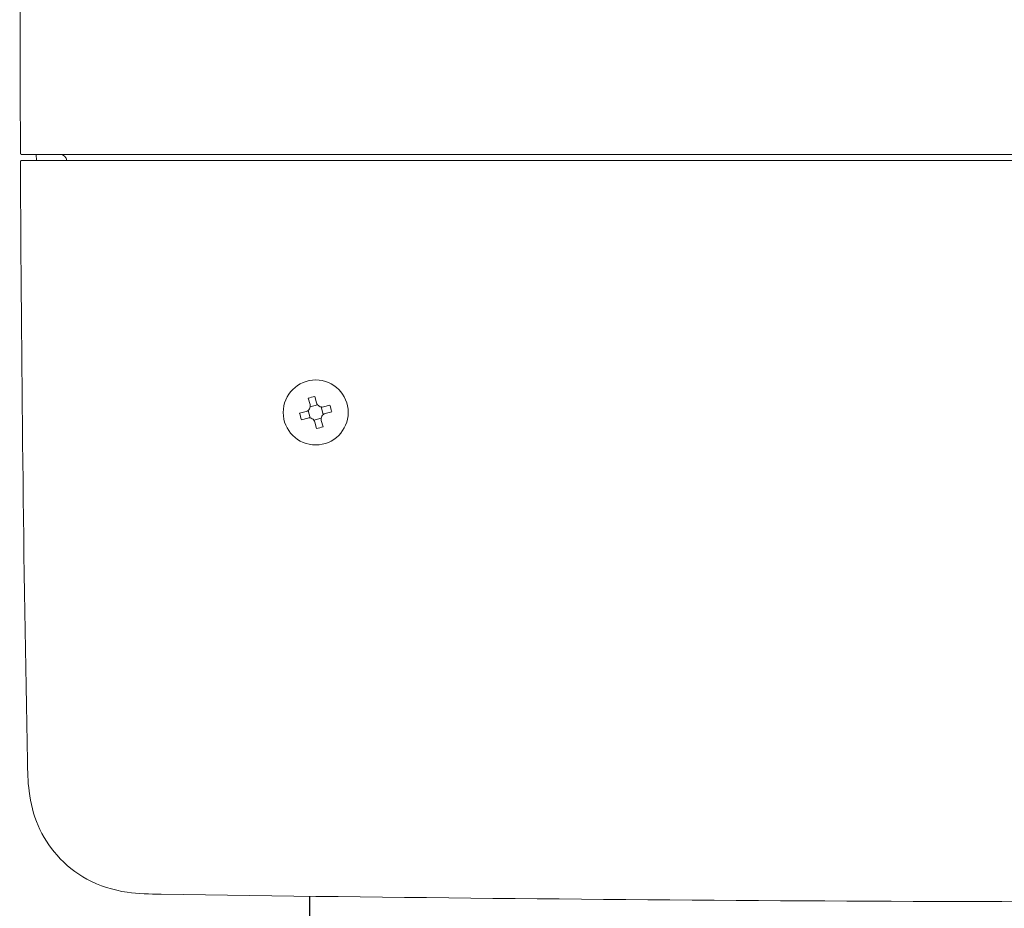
# Model space of a CAD drawing. Extents: x -118729 to -53705, y 33529 to 45095.
# Tile 66 of 83: x -56484 to -56397, y 35479 to 35557. Entities that reach past the tile are written whole.
import ezdxf

# ---------------------------------------------------------------- set-up
doc = ezdxf.new("R2010")
doc.units = 0
doc.header["$LTSCALE"] = 10
doc.header["$MEASUREMENT"] = 0
doc.linetypes.add('GEN3A', pattern=[3.125, 2.5, -0.625])
doc.layers.add('0N', color=7, linetype='CONTINUOUS', lineweight=0)
doc.layers.add('PRZEWOD STERUJACY 2(3)x1.5mm2', color=6, linetype='GEN3A')

msp = doc.modelspace()

# ---------------------------------------------------------------- linework, layer by layer
at = {"layer": '0N'}
for p, q in [((-56483.534, 35545.228), (-56483.534, 35545.228)), ((-56483.354, 35545.228), (-56483.534, 35545.228)), ((-56483.354, 35545.228), (-56483.354, 35545.228)), ((-56482.286, 35545.228), (-56483.354, 35545.228)), ((-56482.751, 35545.228), (-56482.749, 35544.689)), ((-56482.286, 35545.228), (-56482.286, 35545.228)), ((-56474.132, 35545.228), (-56482.286, 35545.228)), ((-56284.376, 35545.228), (-56474.132, 35545.228)), ((-56474.132, 35545.228), (-56474.132, 35545.228)), ((-56458.745, 35523.702), (-56458.592, 35523.136)), ((-56458.013, 35523.293), (-56458.166, 35523.858)), ((-56457.921, 35523.111), (-56458.581, 35522.932)), ((-56457.426, 35522.269), (-56457.604, 35522.929)), ((-56456.835, 35523.094), (-56457.4, 35522.941)), ((-56458.945, 35522.523), (-56459.51, 35522.37)), ((-56459.353, 35521.791), (-56458.788, 35521.944)), ((-56458.762, 35522.616), (-56458.584, 35521.956)), ((-56458.267, 35521.774), (-56457.608, 35521.952)), ((-56457.244, 35522.362), (-56456.678, 35522.514)), ((-56458.175, 35521.592), (-56458.022, 35521.027)), ((-56457.443, 35521.183), (-56457.596, 35521.748))]:
    msp.add_line(p, q, dxfattribs=at)
msp.add_circle((-56458.094, 35522.442), 2.869, dxfattribs=at)
for centre, major_axis, ratio, start_param, end_param in [((-56480.654, 35544.628), (0.601, 0), 0.997564, 0.101798, 1.570796), ((-56457.804, 35521.371), (4.83, 1.306), 0.499722, 1.510799, 1.630794), ((-56459.166, 35522.153), (-1.306, 4.83), 0.499722, 4.652392, 4.772386), ((-56457.022, 35522.732), (-1.306, 4.83), 0.499722, 1.510799, 1.630794), ((-56458.384, 35523.514), (4.83, 1.306), 0.499722, 4.652392, 4.772386)]:
    msp.add_ellipse(centre, major_axis=major_axis, ratio=ratio, start_param=start_param, end_param=end_param, dxfattribs=at)
for points, knots in [([(-56484.154, 35545.348), (-56484.22, 35565.349), (-56484.114, 35585.35), (-56483.75, 35611.248), (-56483.652, 35617.147), (-56483.538, 35623.045)], [0, 0, 0, 0, 10.000372, 10.000372, 12.950124, 12.950124, 12.950124, 12.950124]), ([(-56484.035, 35545.228), (-56484.042, 35545.228), (-56484.05, 35545.228), (-56484.066, 35545.23), (-56484.073, 35545.231), (-56484.088, 35545.236), (-56484.095, 35545.239), (-56484.109, 35545.247), (-56484.115, 35545.252), (-56484.127, 35545.262), (-56484.132, 35545.268), (-56484.141, 35545.281), (-56484.144, 35545.288), (-56484.15, 35545.303), (-56484.152, 35545.311), (-56484.154, 35545.328), (-56484.154, 35545.338), (-56484.154, 35545.348)], [0, 0, 0, 0, 0.00392685, 0.00392685, 0.00773844, 0.00773844, 0.01167148, 0.01167148, 0.01559996, 0.01559996, 0.01952863, 0.01952863, 0.02346186, 0.02346186, 0.02739072, 0.02739072, 0.03227891, 0.03227891, 0.03227891, 0.03227891]), ([(-56484.148, 35544.569), (-56484.148, 35544.581), (-56484.148, 35544.594), (-56484.143, 35544.616), (-56484.14, 35544.625), (-56484.13, 35544.643), (-56484.123, 35544.652), (-56484.108, 35544.667), (-56484.098, 35544.674), (-56484.078, 35544.684), (-56484.066, 35544.687), (-56484.046, 35544.689), (-56484.037, 35544.689), (-56484.028, 35544.689)], [0, 0, 0, 0, 0.00631357, 0.00631357, 0.01114328, 0.01114328, 0.01643004, 0.01643004, 0.02213934, 0.02213934, 0.02775935, 0.02775935, 0.03238017, 0.03238017, 0.03238017, 0.03238017]), ([(-56484.031, 35545.228), (-56483.853, 35545.228), (-56483.662, 35545.228), (-56483.259, 35545.228), (-56483.045, 35545.228), (-56482.82, 35545.228)], [0, 0, 0, 0, 1.388493, 1.388493, 2.776986, 2.776986, 2.776986, 2.776986]), ([(-56482.813, 35544.689), (-56483.038, 35544.689), (-56483.252, 35544.689), (-56483.655, 35544.689), (-56483.845, 35544.689), (-56484.024, 35544.689)], [0, 0, 0, 0, 1.388299, 1.388299, 2.776579, 2.776579, 2.776579, 2.776579]), ([(-56482.82, 35545.228), (-56482.81, 35545.228), (-56482.795, 35545.228), (-56482.689, 35545.228), (-56482.607, 35545.228), (-56482.441, 35545.228), (-56482.366, 35545.228), (-56482.291, 35545.228)], [0, 0, 0, 0, 0.0630704, 0.0630704, 0.1212887, 0.1212887, 0.1617183, 0.1617183, 0.1617183, 0.1617183]), ([(-56482.284, 35544.689), (-56482.339, 35544.689), (-56482.394, 35544.689), (-56482.53, 35544.689), (-56482.606, 35544.689), (-56482.727, 35544.689), (-56482.768, 35544.689), (-56482.802, 35544.689), (-56482.808, 35544.689), (-56482.813, 35544.689)], [0, 0, 0, 0, 0.0296786, 0.0296786, 0.0771644, 0.0771644, 0.1280644, 0.1280644, 0.161716, 0.161716, 0.161716, 0.161716]), ([(-56482.291, 35545.228), (-56481.051, 35545.228), (-56479.797, 35545.228), (-56477.25, 35545.228), (-56475.956, 35545.228), (-56474.652, 35545.228)], [-1.351831, -1.351831, -1.351831, -1.351831, -0.679734, -0.679734, 0, 0, 0, 0]), ([(-56474.643, 35544.689), (-56475.946, 35544.689), (-56477.238, 35544.689), (-56479.786, 35544.689), (-56481.042, 35544.689), (-56482.284, 35544.689)], [0, 0, 0, 0, 0.678786, 0.678786, 1.352051, 1.352051, 1.352051, 1.352051]), ([(-56474.652, 35545.228), (-56474.443, 35545.228), (-56474.232, 35545.228), (-56473.8, 35545.228), (-56473.581, 35545.228), (-56473.363, 35545.228)], [0, 0, 0, 0, 0.1090971, 0.1090971, 0.2181943, 0.2181943, 0.2181943, 0.2181943]), ([(-56473.355, 35544.689), (-56473.573, 35544.689), (-56473.792, 35544.689), (-56474.223, 35544.689), (-56474.434, 35544.689), (-56474.643, 35544.689)], [0, 0, 0, 0, 0.1090262, 0.1090262, 0.2180903, 0.2180903, 0.2180903, 0.2180903]), ([(-56473.363, 35545.228), (-56441.994, 35545.228), (-56410.624, 35545.228), (-56347.884, 35545.228), (-56316.514, 35545.228), (-56285.145, 35545.228)], [0, 0, 0, 0, 15.684928, 15.684928, 31.369856, 31.369856, 31.369856, 31.369856]), ([(-56285.153, 35544.689), (-56317.031, 35544.689), (-56348.908, 35544.689), (-56411.643, 35544.689), (-56442.499, 35544.689), (-56473.355, 35544.689)], [0, 0, 0, 0, 15.938937, 15.938937, 31.367155, 31.367155, 31.367155, 31.367155]), ([(-56458.592, 35523.136), (-56458.592, 35523.136), (-56458.592, 35523.135), (-56458.576, 35523.074), (-56458.571, 35523.007), (-56458.588, 35522.875), (-56458.61, 35522.811), (-56458.642, 35522.757), (-56458.673, 35522.702), (-56458.717, 35522.651), (-56458.822, 35522.57), (-56458.883, 35522.54), (-56458.943, 35522.524), (-56458.944, 35522.523), (-56458.945, 35522.523)], [0.4454851, 0.4454851, 0.4454851, 0.4454851, 0.445887, 0.445887, 0.4772362, 0.4772362, 0.5085854, 0.5085854, 0.5085854, 0.5399345, 0.5399345, 0.5712837, 0.5712837, 0.5716857, 0.5716857, 0.5716857, 0.5716857]), ([(-56457.4, 35522.941), (-56457.401, 35522.941), (-56457.402, 35522.94), (-56457.462, 35522.924), (-56457.53, 35522.919), (-56457.661, 35522.936), (-56457.725, 35522.959), (-56457.78, 35522.99), (-56457.834, 35523.021), (-56457.886, 35523.065), (-56457.967, 35523.17), (-56457.996, 35523.231), (-56458.013, 35523.291), (-56458.013, 35523.292), (-56458.013, 35523.293)], [0.4454851, 0.4454851, 0.4454851, 0.4454851, 0.445887, 0.445887, 0.4772362, 0.4772362, 0.5085854, 0.5085854, 0.5085854, 0.5399345, 0.5399345, 0.5712837, 0.5712837, 0.5716857, 0.5716857, 0.5716857, 0.5716857]), ([(-56458.788, 35521.944), (-56458.787, 35521.944), (-56458.787, 35521.944), (-56458.726, 35521.961), (-56458.659, 35521.966), (-56458.527, 35521.949), (-56458.463, 35521.926), (-56458.409, 35521.895), (-56458.354, 35521.864), (-56458.302, 35521.82), (-56458.221, 35521.715), (-56458.192, 35521.654), (-56458.175, 35521.593), (-56458.175, 35521.593), (-56458.175, 35521.592)], [0.4454851, 0.4454851, 0.4454851, 0.4454851, 0.445887, 0.445887, 0.4772362, 0.4772362, 0.5085854, 0.5085854, 0.5085854, 0.5399345, 0.5399345, 0.5712837, 0.5712837, 0.5716857, 0.5716857, 0.5716857, 0.5716857]), ([(-56457.596, 35521.748), (-56457.596, 35521.749), (-56457.596, 35521.75), (-56457.612, 35521.811), (-56457.617, 35521.878), (-56457.6, 35522.009), (-56457.578, 35522.074), (-56457.547, 35522.128), (-56457.515, 35522.182), (-56457.471, 35522.234), (-56457.366, 35522.315), (-56457.306, 35522.345), (-56457.245, 35522.361), (-56457.244, 35522.361), (-56457.244, 35522.362)], [0.4454851, 0.4454851, 0.4454851, 0.4454851, 0.445887, 0.445887, 0.4772362, 0.4772362, 0.5085854, 0.5085854, 0.5085854, 0.5399345, 0.5399345, 0.5712837, 0.5712837, 0.5716857, 0.5716857, 0.5716857, 0.5716857]), ([(-56471.736, 35479.904), (-56472.735, 35479.919), (-56473.739, 35479.94), (-56475.962, 35480.264), (-56477.191, 35480.645), (-56479.271, 35481.782), (-56480.176, 35482.503), (-56481.611, 35484.12), (-56482.182, 35485.02), (-56483.005, 35486.93), (-56483.261, 35487.961), (-56483.5, 35489.874), (-56483.522, 35490.764), (-56483.539, 35491.651)], [0, 0, 0, 0, 0.499433, 0.499433, 1.123072, 1.123072, 1.684737, 1.684737, 2.204231, 2.204231, 2.724936, 2.724936, 3.168363, 3.168363, 3.168363, 3.168363]), ([(-56286.773, 35479.904), (-56306.771, 35479.61), (-56326.771, 35479.412), (-56388.426, 35479.094), (-56430.085, 35479.292), (-56471.736, 35479.904)], [0, 0, 0, 0, 10.000113, 10.000113, 30.827913, 30.827913, 30.827913, 30.827913])]:
    msp.add_open_spline(points, degree=3, knots=knots, dxfattribs=at)
msp.add_open_spline([(-56483.539, 35491.651), (-56483.879, 35509.288), (-56484.08, 35526.928), (-56484.148, 35544.569)], degree=3, dxfattribs=at)
at = {"layer": 'PRZEWOD STERUJACY 2(3)x1.5mm2', "linetype": 'GEN3A'}
msp.add_line((-56458.626, 35479.725), (-56458.626, 35457.804), dxfattribs=at)

doc.saveas('drawing.dxf')
